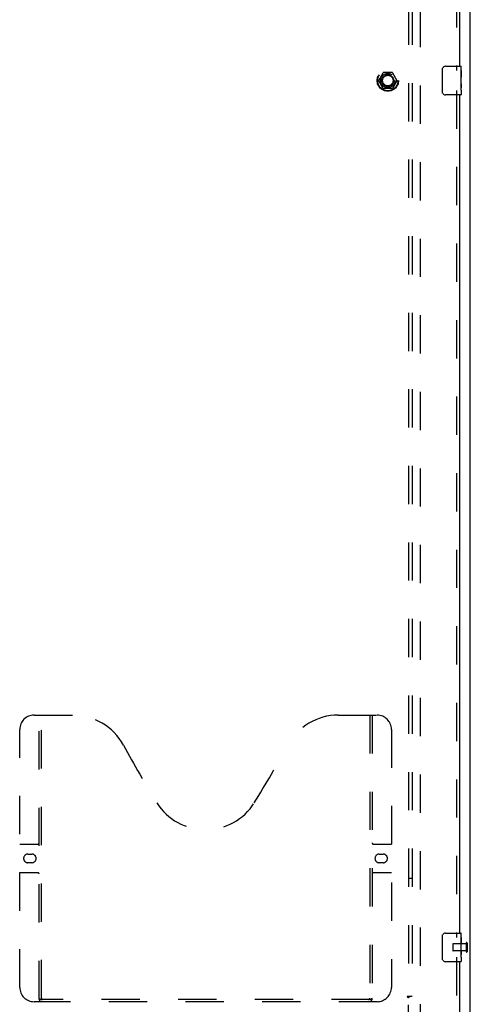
# Model space of a CAD drawing. Header units: inches. Extents: x 0 to 243, y 0 to 157.
# Tile 14 of 25: x 99 to 115, y 53 to 87. Entities that reach past the tile are written whole.
import ezdxf

# ---------------------------------------------------------------- set-up
doc = ezdxf.new("R2010")
doc.units = ezdxf.units.IN
doc.header["$LTSCALE"] = 13.357143
doc.header["$MEASUREMENT"] = 0
doc.linetypes.add('HIDDEN', pattern=[0.2, 0.1, -0.1])
doc.layers.get('0').update_dxf_attribs({"linetype": 'CONTINUOUS'})
for name, color, linetype in [('DEFAULT_2', 8, 'HIDDEN'), ('MASTER_DOOR_ASSEMBLY', 7, 'CONTINUOUS'), ('SUBPANEL', 7, 'CONTINUOUS')]:
    doc.layers.add(name, color=color, linetype=linetype)

msp = doc.modelspace()

# ---------------------------------------------------------------- linework, layer by layer
at = {"color": 3, "linetype": 'Continuous'}
msp.add_line((114.625, 48.983), (114.625, 120.775), dxfattribs=at)
at = {"layer": 'DEFAULT_2', "color": 8, "linetype": 'HIDDEN'}
for p, q in [((112.875, 119.431), (112.875, 50.327)), ((111.432, 84.884), (111.587, 85.151)), ((111.587, 84.606), (111.432, 84.874)), ((111.904, 85.156), (111.595, 85.156)), ((111.913, 85.151), (112.067, 84.884)), ((112.067, 84.874), (111.913, 84.606)), ((111.904, 84.601), (111.595, 84.601)), ((114.021, 54.743), (114.021, 54.515)), ((114.478, 54.753), (114.031, 54.753)), ((114.478, 54.771), (114.478, 54.487)), ((114.521, 54.771), (114.521, 54.487)), ((114.478, 54.505), (114.031, 54.505))]:
    msp.add_line(p, q, dxfattribs=at)
for radius in [0.372, 0.356, 0.204, 0.183]:
    msp.add_circle((111.75, 84.879), radius, dxfattribs=at)
for centre, radius, start, end in [((111.441, 84.879), 0.01, 150.0117, 209.9873), ((111.595, 85.146), 0.01, 90.0113, 149.988), ((111.904, 85.146), 0.01, 30.0108, 89.9876), ((112.059, 84.879), 0.01, 330.0117, 29.9873), ((111.595, 84.611), 0.01, 210.0108, 269.9876), ((111.904, 84.611), 0.01, 270.0113, 329.988), ((114.031, 54.743), 0.01, 90, 180), ((114.499, 54.771), 0.0215, 0, 180), ((114.031, 54.515), 0.01, 180, 270), ((114.499, 54.487), 0.0215, 180, 360)]:
    msp.add_arc(centre, radius, start, end, dxfattribs=at)
at = {"layer": 'MASTER_DOOR_ASSEMBLY', "color": 8, "linetype": 'HIDDEN'}
for p, q in [((114.146, 114.784), (114.146, 85.224)), ((114.146, 84.534), (114.146, 54.974)), ((99.416, 62.733), (100.771, 62.733)), ((99.591, 52.823), (99.591, 62.733)), ((99.671, 52.853), (99.671, 62.733)), ((110.021, 62.733), (111.376, 62.733)), ((111.121, 62.733), (111.121, 52.853)), ((111.201, 62.733), (111.201, 52.823)), ((98.916, 53.233), (98.916, 62.233)), ((111.876, 62.233), (111.876, 53.233)), ((98.916, 58.233), (99.551, 58.233)), ((111.241, 58.233), (111.876, 58.233)), ((99.202, 57.883), (99.339, 57.883)), ((111.452, 57.883), (111.589, 57.883)), ((99.339, 57.583), (99.202, 57.583)), ((111.589, 57.583), (111.452, 57.583)), ((99.551, 57.233), (98.916, 57.233)), ((111.876, 57.233), (111.241, 57.233)), ((114.146, 54.284), (114.146, 49.733)), ((111.376, 52.733), (99.416, 52.733)), ((111.117, 52.813), (99.675, 52.813))]:
    msp.add_line(p, q, dxfattribs=at)
at = {"layer": 'MASTER_DOOR_ASSEMBLY', "color": 3, "linetype": 'Continuous'}
for p, q in [((114.25, 114.629), (114.25, 85.379)), ((114.25, 84.379), (114.25, 55.129)), ((114.25, 54.129), (114.25, 49.733))]:
    msp.add_line(p, q, dxfattribs=at)
at = {"layer": 'MASTER_DOOR_ASSEMBLY', "color": 7, "linetype": 'Continuous'}
for p, q in [((113.655, 84.479), (113.655, 85.279)), ((113.755, 85.379), (114.295, 85.379)), ((114.31, 85.224), (114.303, 85.224)), ((114.303, 85.224), (114.303, 84.994)), ((114.31, 84.8), (114.31, 85.364)), ((114.31, 85.057), (114.303, 85.057)), ((114.31, 84.994), (114.303, 84.994)), ((114.31, 84.958), (114.304, 84.958)), ((114.31, 84.763), (114.303, 84.763)), ((114.303, 84.763), (114.303, 84.627)), ((114.304, 84.596), (114.31, 84.596)), ((114.308, 84.826), (114.31, 84.826)), ((114.31, 84.54), (114.31, 84.797)), ((114.31, 84.539), (114.31, 84.394)), ((114.295, 84.379), (113.755, 84.379)), ((113.655, 54.229), (113.655, 55.029)), ((113.755, 55.129), (114.295, 55.129)), ((114.31, 54.55), (114.31, 55.114)), ((114.31, 54.974), (114.303, 54.974)), ((114.303, 54.974), (114.303, 54.744)), ((114.31, 54.807), (114.303, 54.807)), ((114.31, 54.744), (114.303, 54.744)), ((114.31, 54.708), (114.304, 54.708)), ((114.31, 54.513), (114.303, 54.513)), ((114.303, 54.513), (114.303, 54.377)), ((114.304, 54.346), (114.31, 54.346)), ((114.308, 54.576), (114.31, 54.576)), ((114.31, 54.29), (114.31, 54.547)), ((114.295, 54.129), (113.755, 54.129)), ((114.31, 54.289), (114.31, 54.144))]:
    msp.add_line(p, q, dxfattribs=at)
for points in [[(113.655, 85.279), (113.655, 85.285), (113.656, 85.291), (113.656, 85.297), (113.658, 85.303), (113.659, 85.309), (113.661, 85.315)], [(114.308, 84.824), (114.305, 84.858), (114.305, 84.87), (114.304, 84.882), (114.303, 84.895), (114.303, 84.908), (114.303, 84.921), (114.303, 84.933), (114.303, 84.946), (114.304, 84.959), (114.305, 84.971), (114.305, 84.983)], [(114.304, 84.591), (114.304, 84.599), (114.303, 84.609), (114.303, 84.618), (114.303, 84.627)], [(114.307, 84.566), (114.306, 84.574), (114.305, 84.582), (114.304, 84.591)], [(114.31, 84.539), (114.31, 84.543), (114.309, 84.548), (114.309, 84.553), (114.307, 84.566)], [(114.31, 84.797), (114.31, 84.805), (114.309, 84.814), (114.308, 84.824)], [(113.661, 84.442), (113.659, 84.448), (113.658, 84.454), (113.656, 84.46), (113.656, 84.466), (113.655, 84.472), (113.655, 84.479)], [(113.655, 55.029), (113.655, 55.035), (113.656, 55.041), (113.656, 55.047), (113.658, 55.053), (113.659, 55.059), (113.661, 55.065)], [(114.308, 54.574), (114.305, 54.608), (114.305, 54.62), (114.304, 54.632), (114.303, 54.645), (114.303, 54.658), (114.303, 54.671), (114.303, 54.683), (114.303, 54.696), (114.304, 54.709), (114.305, 54.721), (114.305, 54.733)], [(114.304, 54.341), (114.304, 54.349), (114.303, 54.359), (114.303, 54.368), (114.303, 54.377)], [(114.307, 54.316), (114.306, 54.324), (114.305, 54.332), (114.304, 54.341)], [(114.31, 54.289), (114.31, 54.293), (114.309, 54.298), (114.309, 54.303), (114.307, 54.316)], [(114.31, 54.547), (114.31, 54.555), (114.309, 54.564), (114.308, 54.574)], [(113.661, 54.192), (113.659, 54.198), (113.658, 54.204), (113.656, 54.21), (113.656, 54.216), (113.655, 54.222), (113.655, 54.229)]]:
    msp.add_lwpolyline(points, dxfattribs=at)
at = {"layer": 'MASTER_DOOR_ASSEMBLY', "color": 8, "linetype": 'HIDDEN'}
for points in [[(99.581, 52.853), (99.597, 52.842), (99.613, 52.832), (99.629, 52.824), (99.644, 52.818), (99.659, 52.814), (99.675, 52.813)], [(111.117, 52.813), (111.132, 52.814), (111.147, 52.818), (111.163, 52.824), (111.179, 52.832), (111.195, 52.842), (111.211, 52.853)]]:
    msp.add_lwpolyline(points, dxfattribs=at)
at = {"layer": 'MASTER_DOOR_ASSEMBLY', "color": 7, "linetype": 'Continuous'}
for centre, radius, start, end in [((113.755, 85.279), 0.1, 90, 158.7946), ((114.295, 85.364), 0.015, 0, 90), ((113.755, 84.479), 0.1, 201.1999, 270), ((114.295, 84.394), 0.015, 270, 360), ((113.755, 55.029), 0.1, 90, 158.7946), ((114.295, 55.114), 0.015, 0, 90), ((113.755, 54.229), 0.1, 201.1999, 270), ((114.295, 54.144), 0.015, 270, 360)]:
    msp.add_arc(centre, radius, start, end, dxfattribs=at)
at = {"layer": 'MASTER_DOOR_ASSEMBLY', "color": 8, "linetype": 'HIDDEN'}
for centre, radius, start, end in [((99.416, 62.233), 0.5, 90, 180), ((100.771, 60.733), 2, 28.4813, 90), ((110.021, 60.733), 2, 90, 151.5187), ((111.376, 62.233), 0.5, 0, 90), ((137.079, 80.431), 39.307, 208.4813, 211.8705), ((73.713, 80.431), 39.307, 328.1295, 331.5187), ((105.396, 60.733), 2, 211.8705, 328.1295), ((99.551, 58.273), 0.04, 270, 360), ((111.241, 58.273), 0.04, 180, 270), ((99.202, 57.733), 0.15, 90, 270), ((99.339, 57.733), 0.15, 270, 90), ((111.452, 57.733), 0.15, 90, 270), ((111.589, 57.733), 0.15, 270, 90), ((99.551, 57.193), 0.04, 0, 90), ((111.241, 57.193), 0.04, 90, 180), ((99.416, 53.233), 0.5, 180, 270), ((111.376, 53.233), 0.5, 270, 360), ((99.681, 52.823), 0.09, 180, 270), ((99.711, 52.853), 0.04, 180, 270), ((111.081, 52.853), 0.04, 270, 360), ((111.111, 52.823), 0.09, 270, 360)]:
    msp.add_arc(centre, radius, start, end, dxfattribs=at)
at = {"layer": 'MASTER_DOOR_ASSEMBLY', "color": 7, "linetype": 'Continuous'}
for centre in [(114.047, 84.963), (114.047, 54.713)]:
    msp.add_ellipse(centre, major_axis=(0.263, 0), ratio=0.432808, start_param=0, end_param=0.179988, dxfattribs=at)
at = {"layer": 'SUBPANEL', "color": 8, "linetype": 'HIDDEN'}
for p, q in [((112.468, 116.847), (112.468, 52.91)), ((112.593, 116.847), (112.593, 52.91)), ((112.593, 57.035), (112.468, 57.035)), ((112.507, 52.91), (112.428, 52.91)), ((112.468, 51.285), (112.468, 52.874)), ((112.593, 52.91), (112.507, 52.91))]:
    msp.add_line(p, q, dxfattribs=at)
for points in [[(112.428, 52.91), (112.428, 52.908), (112.429, 52.906), (112.43, 52.905), (112.431, 52.903), (112.432, 52.902), (112.433, 52.9), (112.434, 52.898), (112.436, 52.897), (112.438, 52.895), (112.439, 52.894), (112.441, 52.893), (112.443, 52.891), (112.445, 52.89), (112.447, 52.889), (112.449, 52.887), (112.454, 52.885)], [(112.454, 52.885), (112.456, 52.883), (112.458, 52.882), (112.461, 52.88), (112.463, 52.879), (112.465, 52.877), (112.467, 52.876), (112.468, 52.874)], [(112.482, 52.888), (112.48, 52.886), (112.478, 52.884), (112.476, 52.882), (112.474, 52.88), (112.472, 52.878), (112.47, 52.876), (112.468, 52.874)], [(112.507, 52.91), (112.505, 52.908), (112.502, 52.906), (112.5, 52.905), (112.498, 52.903), (112.496, 52.901), (112.494, 52.899), (112.492, 52.898), (112.49, 52.896), (112.489, 52.894), (112.487, 52.893), (112.482, 52.888)]]:
    msp.add_lwpolyline(points, dxfattribs=at)
msp.add_circle((111.75, 84.879), 0.25, dxfattribs=at)

doc.saveas('drawing.dxf')
